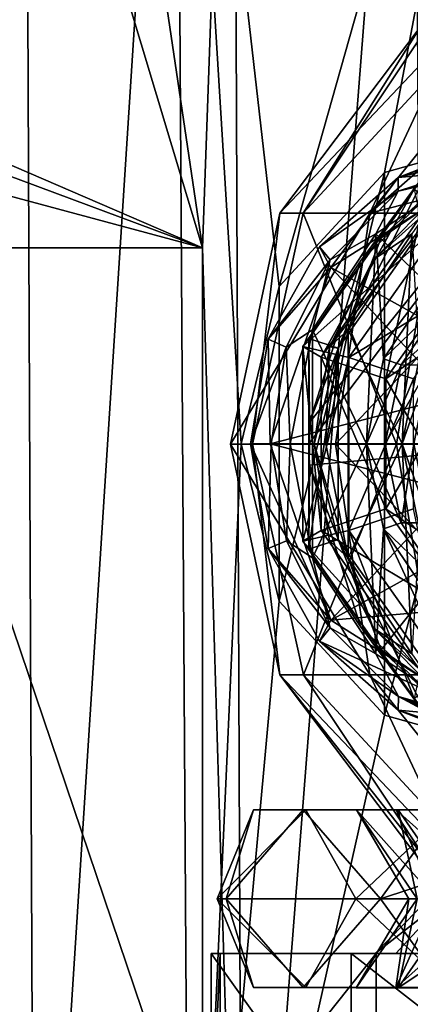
# Model space of a CAD drawing. Header units: metres. Extents: x -150 to 307, y -550 to 84.
# Tile 60 of 256: x -86 to -81, y 61 to 74. Entities that reach past the tile are written whole.
import ezdxf

# ---------------------------------------------------------------- set-up
doc = ezdxf.new("R2010")
doc.units = ezdxf.units.M
doc.layers.add('solid_26006363', color=7, linetype='CONTINUOUS')

msp = doc.modelspace()

# ---------------------------------------------------------------- linework, layer by layer
at = {"layer": 'solid_26006363'}
for points in [[(-87.465111, 53.599998, -6.983291), (-87.537682, 81.658501, -6.868007), (-85.979927, 81.658501, -8.895562)], [(-85.857468, 53.599998, -9.024293), (-87.465111, 53.599998, -6.983291), (-85.979927, 81.658501, -8.895562)], [(-87.044312, 81.658501, 7.60378), (-87.245651, 72.121223, 7.316148), (-83.716927, 70.599998, 10.812769)], [(-85.353035, 81.658501, 9.519655), (-87.044312, 81.658501, 7.60378), (-83.716927, 70.599998, 10.812769)], [(-85.857468, 53.599998, -9.024293), (-85.979927, 81.658501, -8.895562), (-84.054733, 81.658501, -10.579507)], [(-83.876373, 53.599998, -10.70463), (-85.857468, 53.599998, -9.024293), (-84.054733, 81.658501, -10.579507)], [(-83.320259, 81.658501, 11.067251), (-85.353035, 81.658501, 9.519655), (-83.716927, 70.599998, 10.812769)], [(-84.054733, 81.658501, -10.579507), (-82.736877, 70.105194, -11.4062), (-83.224686, 68.099998, -11.125583)], [(-84.054733, 81.658501, -10.579507), (-79.475189, 81.658501, -12.654969), (-82.736877, 70.105194, -11.4062)], [(-83.876373, 53.599998, -10.70463), (-84.054733, 81.658501, -10.579507), (-83.224686, 68.099998, -11.125583)], [(-83.206192, 53.599998, 11.136741), (-83.320259, 81.658501, 11.067251), (-83.716927, 70.599998, 10.812769)], [(-83.206192, 53.599998, 11.136741), (-81.022125, 81.658501, 12.188126), (-83.320259, 81.658501, 11.067251)], [(-83.206192, 53.599998, 11.136741), (-80.857704, 53.599998, 12.247872), (-81.022125, 81.658501, 12.188126)], [(-79.475189, 81.658501, -12.654969), (-81.393471, 71.559769, -12.043835), (-82.736877, 70.105194, -11.4062)], [(-79.475189, 81.658501, -12.654969), (-79.475189, 72.099998, -12.654969), (-81.393471, 71.559769, -12.043835)], [(-82.731117, 71.041473, -0.907419), (-80.928101, 73.430077, -0.533616), (-80.46859, 73.430077, -2.035465)], [(-81.583603, 71.041473, -3.715799), (-82.731117, 71.041473, -0.907419), (-80.46859, 73.430077, -2.035465)], [(-82.731117, 71.041473, -0.907419), (-82.432236, 71.041473, 2.111594), (-80.928101, 73.430077, -0.533616)], [(-82.432236, 71.041473, 2.111594), (-80.84008, 73.430077, 1.027864), (-80.928101, 73.430077, -0.533616)], [(-82.432236, 71.041473, 2.111594), (-80.218346, 73.430077, 2.463068), (-80.84008, 73.430077, 1.027864)], [(-82.432236, 71.041473, 2.111594), (-80.756332, 71.041473, 4.640455), (-80.218346, 73.430077, 2.463068)], [(-81.583603, 71.041473, -3.715799), (-79.66861, 73.430077, -3.138906), (-78.853844, 73.430077, -3.788432)], [(-79.143547, 71.669235, -5.345535), (-81.583603, 71.041473, -3.715799), (-78.853844, 73.430077, -3.788432)], [(-81.583603, 71.041473, -3.715799), (-80.46859, 73.430077, -2.035465), (-79.66861, 73.430077, -3.138906)], [(-89.379875, 72.121223, -1.761777), (-83.716927, 70.599998, 10.812769), (-89.155029, 72.620758, 2.975201)], [(-89.155029, 72.620758, 2.975201), (-83.716927, 70.599998, 10.812769), (-87.245651, 72.121223, 7.316148)], [(-87.778801, 70.599998, -6.464418), (-83.716927, 70.599998, 10.812769), (-89.379875, 72.121223, -1.761777)], [(-82.359451, 68.099998, -5.916005), (-79.303825, 72.166588, -6.464235), (-82.351097, 68.370811, -5.917326)], [(-79.341736, 68.099998, -6.625484), (-79.303825, 72.166588, -6.464235), (-82.359451, 68.099998, -5.916005)], [(-81.436447, 70.725754, -6.062143), (-82.351097, 68.370811, -5.917326), (-79.303825, 72.166588, -6.464235)], [(-81.436447, 70.725754, -6.062143), (-79.303825, 72.166588, -6.464235), (-80.165581, 71.91156, -6.431798)], [(-81.39386, 64.640472, -12.043674), (-81.393471, 71.559769, -12.043835), (-79.475189, 72.099998, -12.654969)], [(-79.475189, 64.099998, -12.654969), (-81.39386, 64.640472, -12.043674), (-79.475189, 72.099998, -12.654969)], [(-81.221916, 71.496033, -11.270184), (-81.218628, 71.32222, -10.087831), (-78.994583, 72.050003, -10.610705)], [(-79.861992, 71.978142, -11.023135), (-81.221916, 71.496033, -11.270184), (-78.994583, 72.050003, -10.610705)], [(-79.988258, 71.978142, -11.560216), (-80.098892, 71.598282, -12.030784), (-81.221916, 71.496033, -11.270184)], [(-79.861992, 71.978142, -11.023135), (-79.988258, 71.978142, -11.560216), (-81.221916, 71.496033, -11.270184)], [(-78.962212, 71.991425, -10.473038), (-78.994583, 72.050003, -10.610705), (-81.218628, 71.32222, -10.087831)], [(-78.962212, 71.991425, -10.473038), (-81.218628, 71.32222, -10.087831), (-78.948807, 71.849998, -10.416014)], [(-81.436447, 70.725754, -6.062143), (-80.165581, 71.91156, -6.431798), (-81.701065, 70.429535, -6.070804)], [(-80.820007, 71.619125, -7.20248), (-81.701065, 70.429535, -6.070804), (-80.165581, 71.91156, -6.431798)], [(-80.293304, 71.586349, -10.099922), (-78.948807, 71.849998, -10.416014), (-81.218628, 71.32222, -10.087831)], [(-82.358177, 69.444138, -6.840856), (-81.701065, 70.429535, -6.070804), (-80.820007, 71.619125, -7.20248)], [(-82.358177, 69.444138, -6.840856), (-80.820007, 71.619125, -7.20248), (-81.987793, 69.320763, -6.927933)], [(-80.18885, 69.300964, -12.413445), (-82.077431, 70.349068, -11.565629), (-80.098892, 71.598282, -12.030784)], [(-81.221916, 71.496033, -11.270184), (-80.098892, 71.598282, -12.030784), (-82.077431, 70.349068, -11.565629)], [(-80.820007, 71.619125, -7.20248), (-80.591064, 71.295547, -7.256305), (-81.987793, 69.320763, -6.927933)], [(-79.143547, 71.669235, -5.345535), (-79.221588, 71.04303, -5.677483), (-81.583603, 71.041473, -3.715799)], [(-80.293304, 71.586349, -10.099922), (-81.218628, 71.32222, -10.087831), (-81.505142, 70.777016, -9.815019)], [(-80.293304, 71.586349, -10.099922), (-81.505142, 70.777016, -9.815019), (-80.794792, 70.09166, -9.982021)], [(-82.736908, 66.094879, -11.40618), (-82.736877, 70.105194, -11.4062), (-81.393471, 71.559769, -12.043835)], [(-81.39386, 64.640472, -12.043674), (-82.736908, 66.094879, -11.40618), (-81.393471, 71.559769, -12.043835)], [(-81.221916, 71.496033, -11.270184), (-82.077431, 70.349068, -11.565629), (-82.224083, 70.613892, -11.034574)], [(-81.221916, 71.496033, -11.270184), (-82.224083, 70.613892, -11.034574), (-81.218628, 71.32222, -10.087831)], [(-81.017273, 71.348206, -8.902452), (-82.437096, 69.340706, -8.568652), (-80.58625, 70.98819, -8.212008)], [(-82.202141, 69.203438, -9.415187), (-82.437096, 69.340706, -8.568652), (-81.017273, 71.348206, -8.902452)], [(-82.224083, 70.613892, -11.034574), (-82.087708, 70.446541, -9.88351), (-81.218628, 71.32222, -10.087831)], [(-80.9394, 70.988846, -9.712058), (-82.202141, 69.203438, -9.415187), (-81.017273, 71.348206, -8.902452)], [(-81.505142, 70.777016, -9.815019), (-81.218628, 71.32222, -10.087831), (-82.087708, 70.446541, -9.88351)], [(-80.669304, 71.322266, -7.751542), (-81.047356, 70.777077, -7.868114), (-81.538284, 70.446762, -7.547246)], [(-80.669304, 71.322266, -7.751542), (-81.538284, 70.446762, -7.547246), (-80.591064, 71.295547, -7.256305)], [(-82.097618, 69.335274, -7.415746), (-81.987793, 69.320763, -6.927933), (-80.591064, 71.295547, -7.256305)], [(-81.538284, 70.446762, -7.547246), (-82.097618, 69.335274, -7.415746), (-80.591064, 71.295547, -7.256305)], [(-83.358612, 68.096962, -1.123376), (-82.731117, 71.041473, -0.907419), (-81.583603, 71.041473, -3.715799)], [(-83.077995, 68.096962, 2.243313), (-82.731117, 71.041473, -0.907419), (-83.358612, 68.096962, -1.123376)], [(-83.358612, 68.096962, -1.123376), (-81.583603, 71.041473, -3.715799), (-82.018608, 68.096962, -4.224624)], [(-83.077995, 68.096962, 2.243313), (-82.432236, 71.041473, 2.111594), (-82.731117, 71.041473, -0.907419)], [(-81.24308, 68.096962, 5.079932), (-82.432236, 71.041473, 2.111594), (-83.077995, 68.096962, 2.243313)], [(-82.437096, 69.340706, -8.568652), (-81.848709, 69.203194, -7.915205), (-80.58625, 70.98819, -8.212008)], [(-81.24308, 68.096962, 5.079932), (-80.756332, 71.041473, 4.640455), (-82.432236, 71.041473, 2.111594)], [(-81.377525, 68.928169, -9.609533), (-82.202141, 69.203438, -9.415187), (-80.9394, 70.988846, -9.712058)], [(-82.018608, 68.096962, -4.224624), (-81.583603, 71.041473, -3.715799), (-79.221588, 71.04303, -5.677483)], [(-82.018608, 68.096962, -4.224624), (-79.221588, 71.04303, -5.677483), (-79.374458, 68.09697, -6.327716)], [(-80.58625, 70.98819, -8.212008), (-81.848709, 69.203194, -7.915205), (-80.076653, 70.267509, -8.332295)], [(-80.429802, 70.268166, -9.832344), (-81.377525, 68.928169, -9.609533), (-80.9394, 70.988846, -9.712058)], [(-78.287422, 68.096962, 6.71622), (-80.756332, 71.041473, 4.640455), (-81.24308, 68.096962, 5.079932)], [(-81.436447, 70.725754, -6.062143), (-81.701065, 70.429535, -6.070804), (-82.351097, 68.370811, -5.917326)], [(-81.505142, 70.777016, -9.815019), (-82.087708, 70.446541, -9.88351), (-82.314583, 69.551811, -9.624719)], [(-81.505142, 70.777016, -9.815019), (-82.314583, 69.551811, -9.624719), (-81.625793, 68.100365, -9.786654)], [(-81.85672, 69.552162, -7.677834), (-81.047356, 70.777077, -7.868114), (-81.168068, 68.098206, -7.839736)], [(-81.538284, 70.446762, -7.547246), (-81.047356, 70.777077, -7.868114), (-81.85672, 69.552162, -7.677834)], [(-81.505142, 70.777016, -9.815019), (-81.625793, 68.100365, -9.786654), (-81.408836, 69.184532, -9.83766)], [(-81.505142, 70.777016, -9.815019), (-81.408836, 69.184532, -9.83766), (-80.794792, 70.09166, -9.982021)], [(-81.047356, 70.777077, -7.868114), (-80.951584, 69.183418, -7.890632), (-81.168068, 68.098206, -7.839736)], [(-83.716927, 58.599998, 10.812769), (-83.716927, 70.599998, 10.812769), (-87.778801, 70.599998, -6.464418)], [(-83.716927, 58.599998, 10.812769), (-87.778801, 70.599998, -6.464418), (-87.778801, 58.599998, -6.464418)], [(-83.206192, 53.599998, 11.136741), (-83.716927, 70.599998, 10.812769), (-83.716927, 58.599998, 10.812769)], [(-82.224083, 70.613892, -11.034574), (-82.077431, 70.349068, -11.565629), (-82.876839, 69.435638, -10.88111)], [(-82.224083, 70.613892, -11.034574), (-82.876839, 69.435638, -10.88111), (-82.087708, 70.446541, -9.88351)], [(-82.876839, 69.435638, -10.88111), (-82.647041, 69.33477, -9.752009), (-82.087708, 70.446541, -9.88351)], [(-82.314583, 69.551811, -9.624719), (-82.087708, 70.446541, -9.88351), (-82.647041, 69.33477, -9.752009)], [(-81.538284, 70.446762, -7.547246), (-81.85672, 69.552162, -7.677834), (-82.097618, 69.335274, -7.415746)], [(-82.876839, 69.435638, -10.88111), (-82.077431, 70.349068, -11.565629), (-82.851616, 68.10006, -11.383616)], [(-80.529785, 68.700806, -12.349566), (-82.851616, 68.10006, -11.383616), (-82.077431, 70.349068, -11.565629)], [(-82.358177, 69.444138, -6.840856), (-82.351097, 68.370811, -5.917326), (-81.701065, 70.429535, -6.070804)], [(-80.18885, 69.300964, -12.413445), (-80.529785, 68.700806, -12.349566), (-82.077431, 70.349068, -11.565629)], [(-81.848709, 69.203194, -7.915205), (-81.024094, 68.927917, -8.10955), (-80.076653, 70.267509, -8.332295)], [(-80.429802, 70.268166, -9.832344), (-80.258385, 69.680382, -9.080867), (-81.377525, 68.928169, -9.609533)], [(-82.736908, 66.094879, -11.40618), (-83.224686, 68.099998, -11.125583), (-82.736877, 70.105194, -11.4062)], [(-80.61496, 69.946579, -9.818849), (-80.794792, 70.09166, -9.982021), (-81.408836, 69.184532, -9.83766)], [(-80.61496, 69.946579, -9.818849), (-81.408836, 69.184532, -9.83766), (-81.184143, 69.105713, -9.685034)], [(-80.248917, 69.946442, -8.261282), (-80.61496, 69.946579, -9.818849), (-81.184143, 69.105713, -9.685034)], [(-80.818428, 69.104607, -8.12739), (-80.248917, 69.946442, -8.261282), (-81.184143, 69.105713, -9.685034)], [(-81.377525, 68.928169, -9.609533), (-80.258385, 69.680382, -9.080867), (-80.89563, 68.099998, -8.931051)], [(-82.314583, 69.551811, -9.624719), (-82.647041, 69.33477, -9.752009), (-82.599281, 68.099426, -9.557786)], [(-82.314583, 69.551811, -9.624719), (-82.599281, 68.099426, -9.557786), (-82.314156, 66.647133, -9.62482)], [(-82.314583, 69.551811, -9.624719), (-82.314156, 66.647133, -9.62482), (-81.625793, 68.100365, -9.786654)], [(-81.856804, 66.648048, -7.677814), (-82.141556, 68.100113, -7.610868), (-81.85672, 69.552162, -7.677834)], [(-82.097618, 69.335274, -7.415746), (-81.85672, 69.552162, -7.677834), (-82.141556, 68.100113, -7.610868)], [(-81.856804, 66.648048, -7.677814), (-81.85672, 69.552162, -7.677834), (-81.168068, 68.098206, -7.839736)], [(-82.876839, 69.435638, -10.88111), (-82.851616, 68.10006, -11.383616), (-83.103325, 68.100067, -10.827863)], [(-82.876839, 69.435638, -10.88111), (-83.103325, 68.100067, -10.827863), (-82.647041, 69.33477, -9.752009)], [(-82.358177, 66.755859, -6.840856), (-82.351097, 68.370811, -5.917326), (-82.358177, 69.444138, -6.840856)], [(-82.358177, 66.755859, -6.840856), (-82.358177, 69.444138, -6.840856), (-81.987793, 69.320763, -6.927933)], [(-83.103325, 68.100067, -10.827863), (-82.839745, 68.09935, -9.706706), (-82.647041, 69.33477, -9.752009)], [(-82.599281, 68.099426, -9.557786), (-82.647041, 69.33477, -9.752009), (-82.839745, 68.09935, -9.706706)], [(-82.437096, 69.340706, -8.568652), (-82.437096, 66.859299, -8.568652), (-81.848709, 69.203194, -7.915205)], [(-82.202141, 66.996559, -9.415187), (-82.437096, 66.859299, -8.568652), (-82.437096, 69.340706, -8.568652)], [(-82.202141, 69.203438, -9.415187), (-82.202141, 66.996559, -9.415187), (-82.437096, 69.340706, -8.568652)], [(-82.358177, 66.755859, -6.840856), (-81.987793, 69.320763, -6.927933), (-81.987793, 66.879234, -6.927933)], [(-82.097618, 69.335274, -7.415746), (-82.141556, 68.100113, -7.610868), (-82.290482, 68.100128, -7.370404)], [(-82.097618, 69.335274, -7.415746), (-82.290482, 68.100128, -7.370404), (-81.987793, 69.320763, -6.927933)], [(-82.290482, 68.100128, -7.370404), (-81.987793, 66.879234, -6.927933), (-81.987793, 69.320763, -6.927933)], [(-82.437096, 66.859299, -8.568652), (-81.848709, 66.996811, -7.915205), (-81.848709, 69.203194, -7.915205)], [(-81.377525, 67.271835, -9.609533), (-82.202141, 66.996559, -9.415187), (-82.202141, 69.203438, -9.415187)], [(-81.377525, 68.928169, -9.609533), (-81.377525, 67.271835, -9.609533), (-82.202141, 69.203438, -9.415187)], [(-81.848709, 69.203194, -7.915205), (-81.848709, 66.996811, -7.915205), (-81.024094, 68.927917, -8.10955)], [(-81.184143, 69.105713, -9.685034), (-81.408836, 69.184532, -9.83766), (-81.625793, 68.100365, -9.786654)], [(-80.951584, 69.183418, -7.890632), (-80.818428, 69.104607, -8.12739), (-81.168068, 68.098206, -7.839736)], [(-81.184143, 69.105713, -9.685034), (-81.625793, 68.100365, -9.786654), (-81.385361, 68.100349, -9.637727)], [(-80.818428, 69.104607, -8.12739), (-81.184143, 69.105713, -9.685034), (-81.385361, 68.100349, -9.637727)], [(-81.01918, 68.098274, -8.080193), (-80.818428, 69.104607, -8.12739), (-81.385361, 68.100349, -9.637727)], [(-81.168068, 68.098206, -7.839736), (-80.818428, 69.104607, -8.12739), (-81.01918, 68.098274, -8.080193)], [(-81.848709, 66.996811, -7.915205), (-81.024094, 67.272087, -8.10955), (-81.024094, 68.927917, -8.10955)], [(-81.377525, 68.928169, -9.609533), (-80.89563, 68.099998, -8.931051), (-81.377525, 67.271835, -9.609533)], [(-80.529785, 68.700806, -12.349566), (-80.863182, 68.099998, -12.252014), (-82.851616, 68.10006, -11.383616)], [(-82.359451, 68.099998, -5.916005), (-82.351097, 68.370811, -5.917326), (-82.358177, 66.755859, -6.840856)], [(-83.876373, 53.599998, -10.70463), (-83.224686, 68.099998, -11.125583), (-82.736908, 66.094879, -11.40618)], [(-83.358612, 68.096962, -1.123376), (-81.581696, 65.153023, -3.714055), (-82.7286, 65.153023, -0.906827)], [(-83.358612, 68.096962, -1.123376), (-82.018608, 68.096962, -4.224624), (-81.581696, 65.153023, -3.714055)], [(-83.077995, 68.096962, 2.243313), (-83.358612, 68.096962, -1.123376), (-82.7286, 65.153023, -0.906827)], [(-83.103325, 68.100067, -10.827863), (-82.851616, 68.10006, -11.383616), (-82.077477, 65.850998, -11.565617)], [(-83.103325, 68.100067, -10.827863), (-82.077477, 65.850998, -11.565617), (-82.876877, 66.764481, -10.881101)], [(-83.103325, 68.100067, -10.827863), (-82.876877, 66.764481, -10.881101), (-82.839745, 68.09935, -9.706706)], [(-83.077995, 68.096962, 2.243313), (-82.7286, 65.153023, -0.906827), (-82.429756, 65.153023, 2.110889)], [(-81.24308, 68.096962, 5.079932), (-83.077995, 68.096962, 2.243313), (-82.429756, 65.153023, 2.110889)], [(-82.876877, 66.764481, -10.881101), (-82.646652, 66.863998, -9.752103), (-82.839745, 68.09935, -9.706706)], [(-80.529785, 67.499191, -12.349566), (-82.077477, 65.850998, -11.565617), (-82.851616, 68.10006, -11.383616)], [(-80.863182, 68.099998, -12.252014), (-80.529785, 67.499191, -12.349566), (-82.851616, 68.10006, -11.383616)], [(-82.599281, 68.099426, -9.557786), (-82.839745, 68.09935, -9.706706), (-82.646652, 66.863998, -9.752103)], [(-82.599281, 68.099426, -9.557786), (-82.646652, 66.863998, -9.752103), (-82.314156, 66.647133, -9.62482)], [(-81.24308, 68.096962, 5.079932), (-82.429756, 65.153023, 2.110889), (-80.754517, 65.153023, 4.638634)], [(-82.359451, 68.099998, -5.916005), (-82.358177, 66.755859, -6.840856), (-82.351097, 67.829193, -5.917326)], [(-79.341736, 68.099998, -6.625484), (-82.359451, 68.099998, -5.916005), (-82.351097, 67.829193, -5.917326)], [(-79.341736, 68.099998, -6.625484), (-82.351097, 67.829193, -5.917326), (-81.43647, 65.474281, -6.062138)], [(-82.314156, 66.647133, -9.62482), (-81.504349, 65.422188, -9.815205), (-81.625793, 68.100365, -9.786654)], [(-82.290482, 68.100128, -7.370404), (-82.141556, 68.100113, -7.610868), (-81.856804, 66.648048, -7.677814)], [(-82.290482, 68.100128, -7.370404), (-81.856804, 66.648048, -7.677814), (-82.097694, 66.864975, -7.415727)], [(-82.290482, 68.100128, -7.370404), (-82.097694, 66.864975, -7.415727), (-81.987793, 66.879234, -6.927933)], [(-82.018608, 68.096962, -4.224624), (-79.374458, 68.09697, -6.327716), (-79.220985, 65.151497, -5.674928)], [(-82.018608, 68.096962, -4.224624), (-79.220985, 65.151497, -5.674928), (-81.581696, 65.153023, -3.714055)], [(-81.047516, 65.42308, -7.868077), (-81.856804, 66.648048, -7.677814), (-81.168068, 68.098206, -7.839736)], [(-81.504349, 65.422188, -9.815205), (-81.409119, 67.016144, -9.837594), (-81.625793, 68.100365, -9.786654)], [(-81.18441, 67.094933, -9.68497), (-81.625793, 68.100365, -9.786654), (-81.409119, 67.016144, -9.837594)], [(-81.385361, 68.100349, -9.637727), (-81.625793, 68.100365, -9.786654), (-81.18441, 67.094933, -9.68497)], [(-79.341736, 68.099998, -6.625484), (-81.43647, 65.474281, -6.062138), (-79.303825, 64.033417, -6.464235)], [(-81.01918, 68.098274, -8.080193), (-81.385361, 68.100349, -9.637727), (-81.18441, 67.094933, -9.68497)], [(-81.377525, 67.271835, -9.609533), (-80.89563, 68.099998, -8.931051), (-80.258385, 66.519615, -9.080867)], [(-78.287422, 68.096962, 6.71622), (-81.24308, 68.096962, 5.079932), (-80.754517, 65.153023, 4.638634)], [(-80.817093, 67.092209, -8.127703), (-81.01918, 68.098274, -8.080193), (-81.18441, 67.094933, -9.68497)], [(-81.168068, 68.098206, -7.839736), (-81.01918, 68.098274, -8.080193), (-80.817093, 67.092209, -8.127703)], [(-81.168068, 68.098206, -7.839736), (-80.817093, 67.092209, -8.127703), (-80.950195, 67.01326, -7.890958)], [(-81.047516, 65.42308, -7.868077), (-81.168068, 68.098206, -7.839736), (-80.950195, 67.01326, -7.890958)], [(-82.358177, 66.755859, -6.840856), (-81.701065, 65.77047, -6.070804), (-82.351097, 67.829193, -5.917326)], [(-81.43647, 65.474281, -6.062138), (-82.351097, 67.829193, -5.917326), (-81.701065, 65.77047, -6.070804)], [(-80.529785, 67.499191, -12.349566), (-80.18885, 66.89904, -12.413445), (-82.077477, 65.850998, -11.565617)], [(-81.377525, 67.271835, -9.609533), (-80.429802, 65.931831, -9.832344), (-82.202141, 66.996559, -9.415187)], [(-81.848709, 66.996811, -7.915205), (-80.58625, 65.211807, -8.212008), (-81.024094, 67.272087, -8.10955)], [(-81.377525, 67.271835, -9.609533), (-80.258385, 66.519615, -9.080867), (-80.429802, 65.931831, -9.832344)], [(-81.18441, 67.094933, -9.68497), (-81.409119, 67.016144, -9.837594), (-80.615448, 66.253906, -9.818732)], [(-80.817093, 67.092209, -8.127703), (-81.18441, 67.094933, -9.68497), (-80.615448, 66.253906, -9.818732)], [(-82.437096, 66.859299, -8.568652), (-81.017273, 64.851799, -8.902452), (-81.848709, 66.996811, -7.915205)], [(-82.202141, 66.996559, -9.415187), (-80.9394, 65.211159, -9.712058), (-82.437096, 66.859299, -8.568652)], [(-80.429802, 65.931831, -9.832344), (-80.9394, 65.211159, -9.712058), (-82.202141, 66.996559, -9.415187)], [(-81.017273, 64.851799, -8.902452), (-80.58625, 65.211807, -8.212008), (-81.848709, 66.996811, -7.915205)], [(-81.504349, 65.422188, -9.815205), (-80.292305, 64.613243, -10.100158), (-81.409119, 67.016144, -9.837594)], [(-80.292305, 64.613243, -10.100158), (-80.795311, 66.108849, -9.9819), (-81.409119, 67.016144, -9.837594)], [(-80.615448, 66.253906, -9.818732), (-81.409119, 67.016144, -9.837594), (-80.795311, 66.108849, -9.9819)], [(-82.876877, 66.764481, -10.881101), (-82.08696, 65.752419, -9.883686), (-82.646652, 66.863998, -9.752103)], [(-82.314156, 66.647133, -9.62482), (-82.646652, 66.863998, -9.752103), (-82.08696, 65.752419, -9.883686)], [(-80.9394, 65.211159, -9.712058), (-81.017273, 64.851799, -8.902452), (-82.437096, 66.859299, -8.568652)], [(-80.820007, 64.580879, -7.20248), (-82.358177, 66.755859, -6.840856), (-81.987793, 66.879234, -6.927933)], [(-82.097694, 66.864975, -7.415727), (-81.538429, 65.753448, -7.54721), (-81.987793, 66.879234, -6.927933)], [(-82.097694, 66.864975, -7.415727), (-81.856804, 66.648048, -7.677814), (-81.538429, 65.753448, -7.54721)], [(-80.18885, 66.89904, -12.413445), (-80.165024, 66.018692, -12.31209), (-82.077477, 65.850998, -11.565617)], [(-81.538429, 65.753448, -7.54721), (-80.591064, 64.904457, -7.256305), (-81.987793, 66.879234, -6.927933)], [(-80.820007, 64.580879, -7.20248), (-81.987793, 66.879234, -6.927933), (-80.591064, 64.904457, -7.256305)], [(-82.876877, 66.764481, -10.881101), (-82.077477, 65.850998, -11.565617), (-82.224136, 65.586182, -11.03456)], [(-82.876877, 66.764481, -10.881101), (-82.224136, 65.586182, -11.03456), (-82.08696, 65.752419, -9.883686)], [(-80.820007, 64.580879, -7.20248), (-81.701065, 65.77047, -6.070804), (-82.358177, 66.755859, -6.840856)], [(-82.314156, 66.647133, -9.62482), (-82.08696, 65.752419, -9.883686), (-81.504349, 65.422188, -9.815205)], [(-81.538429, 65.753448, -7.54721), (-81.856804, 66.648048, -7.677814), (-81.047516, 65.42308, -7.868077)], [(-83.876373, 53.599998, -10.70463), (-82.736908, 66.094879, -11.40618), (-81.39386, 64.640472, -12.043674)], [(-80.165024, 66.018692, -12.31209), (-80.098892, 64.601715, -12.030784), (-82.077477, 65.850998, -11.565617)], [(-82.224136, 65.586182, -11.03456), (-82.077477, 65.850998, -11.565617), (-80.098892, 64.601715, -12.030784)], [(-82.224136, 65.586182, -11.03456), (-81.217575, 64.877014, -10.088078), (-82.08696, 65.752419, -9.883686)], [(-81.504349, 65.422188, -9.815205), (-82.08696, 65.752419, -9.883686), (-81.217575, 64.877014, -10.088078)], [(-81.43647, 65.474281, -6.062138), (-81.701065, 65.77047, -6.070804), (-80.165581, 64.288445, -6.431798)], [(-80.820007, 64.580879, -7.20248), (-80.165581, 64.288445, -6.431798), (-81.701065, 65.77047, -6.070804)], [(-81.538429, 65.753448, -7.54721), (-81.047516, 65.42308, -7.868077), (-80.669518, 64.877892, -7.751492)], [(-81.538429, 65.753448, -7.54721), (-80.669518, 64.877892, -7.751492), (-80.591064, 64.904457, -7.256305)], [(-82.224136, 65.586182, -11.03456), (-80.098892, 64.601715, -12.030784), (-81.221954, 64.703995, -11.270173)], [(-82.224136, 65.586182, -11.03456), (-81.221954, 64.703995, -11.270173), (-81.217575, 64.877014, -10.088078)], [(-81.504349, 65.422188, -9.815205), (-81.217575, 64.877014, -10.088078), (-80.292305, 64.613243, -10.100158)], [(-79.303825, 64.033417, -6.464235), (-81.43647, 65.474281, -6.062138), (-80.165581, 64.288445, -6.431798)], [(-82.7286, 65.153023, -0.906827), (-80.927071, 62.769924, -0.542105), (-80.842102, 62.769924, 1.019283)], [(-82.429756, 65.153023, 2.110889), (-82.7286, 65.153023, -0.906827), (-80.842102, 62.769924, 1.019283)], [(-82.7286, 65.153023, -0.906827), (-80.465172, 62.769924, -2.042107), (-80.927071, 62.769924, -0.542105)], [(-82.7286, 65.153023, -0.906827), (-81.581696, 65.153023, -3.714055), (-80.465172, 62.769924, -2.042107)], [(-82.429756, 65.153023, 2.110889), (-80.842102, 62.769924, 1.019283), (-80.223442, 62.769924, 2.455362)], [(-80.754517, 65.153023, 4.638634), (-82.429756, 65.153023, 2.110889), (-80.223442, 62.769924, 2.455362)], [(-81.581696, 65.153023, -3.714055), (-79.665359, 62.769924, -3.142184), (-80.465172, 62.769924, -2.042107)], [(-81.581696, 65.153023, -3.714055), (-79.220985, 65.151497, -5.674928), (-79.665359, 62.769924, -3.142184)], [(-81.221954, 64.703995, -11.270173), (-79.988258, 64.221855, -11.560216), (-81.217575, 64.877014, -10.088078)], [(-79.131897, 64.150002, -11.19478), (-78.994583, 64.150002, -10.610705), (-81.217575, 64.877014, -10.088078)], [(-80.292305, 64.613243, -10.100158), (-81.217575, 64.877014, -10.088078), (-78.994583, 64.150002, -10.610705)], [(-79.498718, 64.168015, -11.108541), (-79.131897, 64.150002, -11.19478), (-81.217575, 64.877014, -10.088078)], [(-79.861992, 64.221855, -11.023135), (-79.498718, 64.168015, -11.108541), (-81.217575, 64.877014, -10.088078)], [(-79.988258, 64.221855, -11.560216), (-79.861992, 64.221855, -11.023135), (-81.217575, 64.877014, -10.088078)], [(-80.057816, 64.326797, -11.856081), (-81.221954, 64.703995, -11.270173), (-80.098892, 64.601715, -12.030784)], [(-80.057816, 64.326797, -11.856081), (-79.988258, 64.221855, -11.560216), (-81.221954, 64.703995, -11.270173)], [(-83.876373, 53.599998, -10.70463), (-81.39386, 64.640472, -12.043674), (-79.475189, 64.099998, -12.654969)], [(-83.876373, 53.599998, -10.70463), (-79.475189, 64.099998, -12.654969), (-79.475189, 53.599998, -12.654969)], [(-83.528374, 62.299999, 1.652374), (-82.396202, 63.434494, 2.886878), (-83.064857, 63.434494, 0.042722)], [(-83.528374, 62.299999, 1.652374), (-81.760567, 62.299999, 4.945185), (-82.396202, 63.434494, 2.886878)], [(-83.412941, 62.299999, -2.08319), (-83.528374, 62.299999, 1.652374), (-83.064857, 63.434494, 0.042722)], [(-83.412941, 62.299999, -2.08319), (-83.064857, 63.434494, 0.042722), (-82.433273, 63.434494, -2.809895)], [(-81.445183, 62.299999, -5.260565), (-83.412941, 62.299999, -2.08319), (-82.433273, 63.434494, -2.809895)], [(-83.064857, 63.434494, 0.042722), (-81.7537, 63.433807, 0.034189), (-81.248253, 63.433807, -2.248692)], [(-83.064857, 63.434494, 0.042722), (-82.396202, 63.434494, 2.886878), (-81.7537, 63.433807, 0.034189)], [(-82.433273, 63.434494, -2.809895), (-83.064857, 63.434494, 0.042722), (-81.248253, 63.433807, -2.248692)], [(-82.433273, 63.434494, -2.809895), (-81.248253, 63.433807, -2.248692), (-79.802361, 63.433807, -4.086192)], [(-80.626526, 63.434494, -5.105978), (-82.433273, 63.434494, -2.809895), (-79.802361, 63.433807, -4.086192)], [(-81.445183, 62.299999, -5.260565), (-82.433273, 63.434494, -2.809895), (-80.626526, 63.434494, -5.105978)], [(-82.396202, 63.434494, 2.886878), (-81.21859, 63.433807, 2.310299), (-81.7537, 63.433807, 0.034189)], [(-82.396202, 63.434494, 2.886878), (-80.559723, 63.434494, 5.159252), (-81.21859, 63.433807, 2.310299)], [(-81.760567, 62.299999, 4.945185), (-80.559723, 63.434494, 5.159252), (-82.396202, 63.434494, 2.886878)], [(-81.760567, 62.299999, 4.945185), (-78.583191, 62.299999, 6.912939), (-80.559723, 63.434494, 5.159252)], [(-81.7537, 63.433807, 0.034189), (-81.084068, 62.299999, -0.382518), (-80.741501, 62.299999, -1.780351)], [(-81.248253, 63.433807, -2.248692), (-81.7537, 63.433807, 0.034189), (-80.741501, 62.299999, -1.780351)], [(-81.7537, 63.433807, 0.034189), (-80.977913, 62.299999, 1.052759), (-81.084068, 62.299999, -0.382518)], [(-81.7537, 63.433807, 0.034189), (-81.21859, 63.433807, 2.310299), (-80.977913, 62.299999, 1.052759)], [(-81.445183, 62.299999, -5.260565), (-80.626526, 63.434494, -5.105978), (-78.002472, 63.434494, -6.390759)], [(-81.445183, 62.299999, -5.260565), (-78.002472, 63.434494, -6.390759), (-78.152374, 62.299999, -7.028376)], [(-81.248253, 63.433807, -2.248692), (-80.741501, 62.299999, -1.780351), (-79.983749, 62.299999, -3.003911)], [(-79.802361, 63.433807, -4.086192), (-81.248253, 63.433807, -2.248692), (-79.983749, 62.299999, -3.003911)], [(-80.559723, 63.434494, 5.159252), (-79.748901, 63.433807, 4.128826), (-81.21859, 63.433807, 2.310299)], [(-81.21859, 63.433807, 2.310299), (-80.433426, 62.299999, 2.384984), (-80.977913, 62.299999, 1.052759)], [(-81.21859, 63.433807, 2.310299), (-79.748901, 63.433807, 4.128826), (-80.433426, 62.299999, 2.384984)], [(-82.397263, 61.166195, 2.8874), (-81.760567, 62.299999, 4.945185), (-83.528374, 62.299999, 1.652374)], [(-83.066048, 61.166195, 0.04273), (-83.528374, 62.299999, 1.652374), (-83.412941, 62.299999, -2.08319)], [(-83.066048, 61.166195, 0.04273), (-82.397263, 61.166195, 2.8874), (-83.528374, 62.299999, 1.652374)], [(-82.434341, 61.166195, -2.810404), (-83.412941, 62.299999, -2.08319), (-81.445183, 62.299999, -5.260565)], [(-82.434341, 61.166195, -2.810404), (-83.066048, 61.166195, 0.04273), (-83.412941, 62.299999, -2.08319)], [(-80.627274, 61.166195, -5.106902), (-82.434341, 61.166195, -2.810404), (-81.445183, 62.299999, -5.260565)], [(-82.397263, 61.166195, 2.8874), (-80.560455, 61.166195, 5.160185), (-81.760567, 62.299999, 4.945185)], [(-80.560455, 61.166195, 5.160185), (-78.583191, 62.299999, 6.912939), (-81.760567, 62.299999, 4.945185)], [(-81.75489, 61.165508, 0.034197), (-81.084068, 62.299999, -0.382518), (-80.977913, 62.299999, 1.052759)], [(-81.249329, 61.165508, -2.2492), (-81.084068, 62.299999, -0.382518), (-81.75489, 61.165508, 0.034197)], [(-81.75489, 61.165508, 0.034197), (-80.977913, 62.299999, 1.052759), (-81.21965, 61.165508, 2.310821)], [(-80.564827, 62.341423, -1.706678), (-81.248642, 61.599998, -1.993219), (-81.513313, 61.599998, 1.178632)], [(-80.791573, 62.341423, 1.00895), (-81.513313, 61.599998, 1.178632), (-79.863075, 61.599998, 3.900286)], [(-80.564827, 62.341423, -1.706678), (-81.513313, 61.599998, 1.178632), (-80.791573, 62.341423, 1.00895)], [(-80.627274, 61.166195, -5.106902), (-81.445183, 62.299999, -5.260565), (-78.152374, 62.299999, -7.028376)], [(-81.249329, 61.165508, -2.2492), (-79.983749, 62.299999, -3.003911), (-80.741501, 62.299999, -1.780351)], [(-79.803108, 61.165508, -4.087116), (-79.983749, 62.299999, -3.003911), (-81.249329, 61.165508, -2.2492)], [(-81.249329, 61.165508, -2.2492), (-80.741501, 62.299999, -1.780351), (-81.084068, 62.299999, -0.382518)], [(-80.564827, 62.341423, -1.706678), (-79.170143, 61.599998, -4.403728), (-81.248642, 61.599998, -1.993219)], [(-81.21965, 61.165508, 2.310821), (-80.977913, 62.299999, 1.052759), (-80.433426, 62.299999, 2.384984)], [(-81.21965, 61.165508, 2.310821), (-80.433426, 62.299999, 2.384984), (-79.503914, 62.299999, 3.483751)], [(-81.21965, 61.165508, 2.310821), (-79.503914, 62.299999, 3.483751), (-79.749634, 61.165508, 4.129759)], [(-83.606255, 61.599998, 1.670682), (-83.606255, 59.099998, 1.670682), (-81.818855, 59.099998, 4.999979)], [(-83.489403, 61.599998, -2.106508), (-83.606255, 59.099998, 1.670682), (-83.606255, 61.599998, 1.670682)], [(-83.489532, 59.099998, -2.106273), (-83.606255, 59.099998, 1.670682), (-83.489403, 61.599998, -2.106508)], [(-81.818634, 61.599998, 5.000133), (-83.606255, 61.599998, 1.670682), (-81.818855, 59.099998, 4.999979)], [(-81.513313, 61.599998, 1.178632), (-83.606255, 61.599998, 1.670682), (-81.818634, 61.599998, 5.000133)], [(-81.513313, 61.599998, 1.178632), (-81.248642, 61.599998, -1.993219), (-83.606255, 61.599998, 1.670682)], [(-83.489403, 61.599998, -2.106508), (-83.606255, 61.599998, 1.670682), (-81.248642, 61.599998, -1.993219)], [(-83.489532, 59.099998, -2.106273), (-83.489403, 61.599998, -2.106508), (-81.50013, 61.599998, -5.318633)], [(-83.489532, 59.099998, -2.106273), (-81.50013, 61.599998, -5.318633), (-81.499977, 59.099998, -5.318854)], [(-83.489403, 61.599998, -2.106508), (-81.248642, 61.599998, -1.993219), (-79.170143, 61.599998, -4.403728)], [(-74.393494, 61.599998, -6.989407), (-83.489403, 61.599998, -2.106508), (-79.170143, 61.599998, -4.403728)], [(-74.393494, 61.599998, -6.989407), (-81.50013, 61.599998, -5.318633), (-83.489403, 61.599998, -2.106508)], [(-81.818634, 61.599998, 5.000133), (-81.818855, 59.099998, 4.999979), (-78.60627, 59.099998, 6.989536)], [(-78.606506, 61.599998, 6.989407), (-81.818634, 61.599998, 5.000133), (-78.60627, 59.099998, 6.989536)], [(-76.928253, 61.599998, 5.132163), (-81.818634, 61.599998, 5.000133), (-78.606506, 61.599998, 6.989407)], [(-79.863075, 61.599998, 3.900286), (-81.513313, 61.599998, 1.178632), (-81.818634, 61.599998, 5.000133)], [(-76.928253, 61.599998, 5.132163), (-79.863075, 61.599998, 3.900286), (-81.818634, 61.599998, 5.000133)], [(-74.393494, 61.599998, -6.989407), (-78.170685, 61.599998, -7.106252), (-81.50013, 61.599998, -5.318633)], [(-81.499977, 59.099998, -5.318854), (-81.50013, 61.599998, -5.318633), (-78.170685, 61.599998, -7.106252)], [(-81.499977, 59.099998, -5.318854), (-78.170685, 61.599998, -7.106252), (-78.170685, 59.099998, -7.106252)], [(-81.21965, 61.165508, 2.310821), (-82.397263, 61.166195, 2.8874), (-83.066048, 61.166195, 0.04273)], [(-81.75489, 61.165508, 0.034197), (-83.066048, 61.166195, 0.04273), (-82.434341, 61.166195, -2.810404)], [(-81.75489, 61.165508, 0.034197), (-81.21965, 61.165508, 2.310821), (-83.066048, 61.166195, 0.04273)], [(-81.249329, 61.165508, -2.2492), (-82.434341, 61.166195, -2.810404), (-80.627274, 61.166195, -5.106902)], [(-81.249329, 61.165508, -2.2492), (-81.75489, 61.165508, 0.034197), (-82.434341, 61.166195, -2.810404)], [(-79.749634, 61.165508, 4.129759), (-80.560455, 61.166195, 5.160185), (-82.397263, 61.166195, 2.8874)], [(-81.21965, 61.165508, 2.310821), (-79.749634, 61.165508, 4.129759), (-82.397263, 61.166195, 2.8874)], [(-79.803108, 61.165508, -4.087116), (-81.249329, 61.165508, -2.2492), (-80.627274, 61.166195, -5.106902)]]:
    msp.add_3dface(points, dxfattribs=at)

doc.saveas('drawing.dxf')
